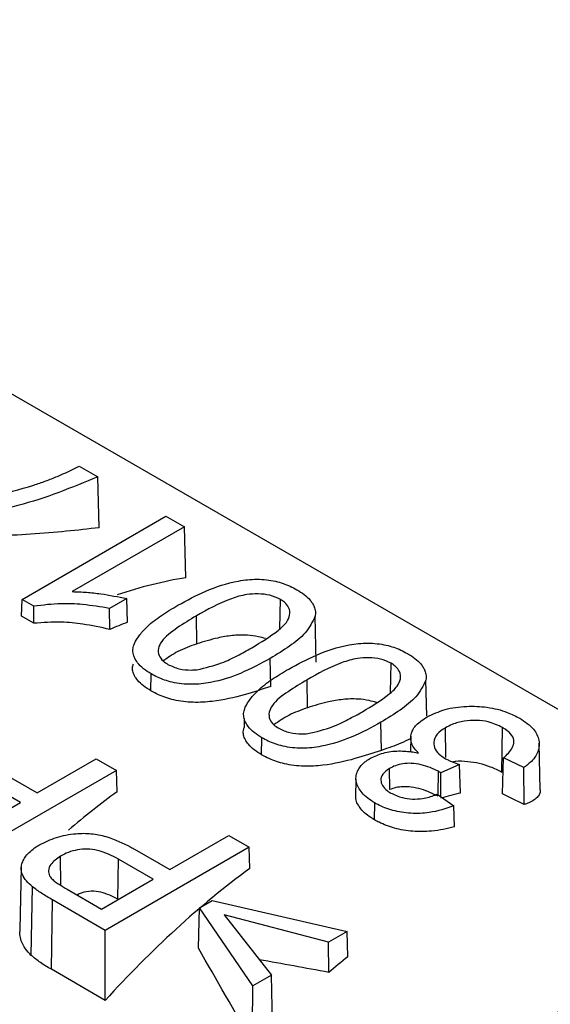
# Paper-space layout 'Sheet2' of a CAD drawing. Header units: millimetres. Extents: x 3 to 471, y 5 to 248.
# Tile 53 of 78: x 79.879 to 80.177, y 152.453 to 153.005. Entities that reach past the tile are written whole.
import ezdxf

# ---------------------------------------------------------------- set-up
doc = ezdxf.new("R2010")
doc.units = ezdxf.units.MM

psp = doc.layouts.new('Sheet2')

# ---------------------------------------------------------------- linework, layer by layer
at = {"color": 7, "linetype": 'Continuous', "lineweight": 25}
for p, q in [((80.34857, 152.52205), (79.51114, 153.00548)), ((79.91283, 152.75494), (79.92318, 152.74897)), ((79.92405, 152.72048), (79.92318, 152.74897)), ((79.88075, 152.68027), (79.96147, 152.72687)), ((79.96147, 152.72687), (79.97181, 152.72089)), ((79.97181, 152.72089), (79.90892, 152.68458)), ((79.97267, 152.69241), (79.97181, 152.72089)), ((79.88047, 152.67083), (79.88075, 152.68027)), ((79.88741, 152.67642), (79.88075, 152.68027)), ((79.88736, 152.66686), (79.88741, 152.67642)), ((79.93944, 152.6807), (79.9299, 152.67519)), ((79.93994, 152.66746), (79.93944, 152.6807)), ((80.02538, 152.66383), (80.02562, 152.68027)), ((79.88736, 152.66686), (79.88047, 152.67083)), ((79.92997, 152.66341), (79.9299, 152.67519)), ((79.97878, 152.65529), (79.97854, 152.67101)), ((80.04573, 152.64496), (80.04519, 152.67075)), ((80.0202, 152.6314), (80.01996, 152.64713)), ((80.08746, 152.62799), (80.08771, 152.64443)), ((79.95304, 152.62894), (79.95319, 152.63845)), ((80.04086, 152.61944), (80.04063, 152.63517)), ((80.1077, 152.61501), (80.10728, 152.63491)), ((80.00551, 152.61854), (80.0055, 152.61819)), ((80.0054, 152.61344), (80.00529, 152.60835)), ((80.08229, 152.59556), (80.08205, 152.61129)), ((80.11844, 152.59162), (80.11819, 152.60826)), ((80.14981, 152.5832), (80.15019, 152.60836)), ((80.01513, 152.59309), (80.01528, 152.60261)), ((80.09879, 152.60355), (80.0986, 152.59473)), ((80.17138, 152.57336), (80.17082, 152.59954)), ((79.88917, 152.57163), (79.92228, 152.59074)), ((79.92228, 152.59074), (79.93366, 152.58417)), ((80.1261, 152.58762), (80.11572, 152.58286)), ((80.1267, 152.57161), (80.1261, 152.58762)), ((80.15027, 152.57112), (80.15083, 152.59126)), ((80.16222, 152.58588), (80.15083, 152.59126)), ((79.93366, 152.58417), (79.85295, 152.53758)), ((79.86939, 152.58304), (79.88917, 152.57163)), ((79.93402, 152.57231), (79.93366, 152.58417)), ((80.08702, 152.57354), (80.08684, 152.58538)), ((80.11414, 152.57055), (80.11434, 152.58378)), ((80.11567, 152.56948), (80.11572, 152.58286)), ((80.16229, 152.5651), (80.16222, 152.58588)), ((79.87985, 152.56625), (79.86038, 152.57749)), ((80.06802, 152.57945), (80.06781, 152.56949)), ((80.11358, 152.57095), (80.12289, 152.56438)), ((79.85088, 152.54952), (79.87985, 152.56625)), ((80.07845, 152.55654), (80.07859, 152.56606)), ((80.12326, 152.55261), (80.12289, 152.56438)), ((79.96367, 152.52861), (79.99678, 152.54773)), ((79.99678, 152.54773), (80.00817, 152.54116)), ((80.00817, 152.54116), (79.92745, 152.49456)), ((79.9439, 152.54003), (79.96367, 152.52861)), ((80.00853, 152.5293), (80.00817, 152.54116)), ((79.90259, 152.51976), (79.90234, 152.53622)), ((79.93456, 152.51198), (79.93489, 152.53448)), ((79.95436, 152.52324), (79.93489, 152.53448)), ((79.88032, 152.53), (79.87958, 152.49507)), ((79.92538, 152.50651), (79.95436, 152.52324)), ((79.88592, 152.48051), (79.88659, 152.51903)), ((79.90611, 152.51764), (79.92538, 152.50651)), ((79.89721, 152.4727), (79.8978, 152.51168)), ((79.92745, 152.49456), (79.8978, 152.51168)), ((79.9347, 152.51189), (79.93456, 152.51198)), ((79.98023, 152.50711), (79.98747, 152.51129)), ((79.98747, 152.51129), (80.06301, 152.49397)), ((79.97966, 152.48456), (79.98023, 152.50711)), ((80.01024, 152.4635), (79.98023, 152.50711)), ((80.05266, 152.48799), (79.9942, 152.50323)), ((79.9942, 152.50323), (80.02058, 152.46947)), ((79.92745, 152.45524), (79.92745, 152.49456)), ((80.06301, 152.49397), (80.05266, 152.48799)), ((80.06356, 152.47976), (80.06301, 152.49397)), ((80.05274, 152.47096), (80.05266, 152.48799)), ((79.92745, 152.45524), (79.89721, 152.4727)), ((80.02058, 152.46947), (80.01024, 152.4635)), ((80.02127, 152.44243), (80.02058, 152.46947)), ((80.00999, 152.43107), (80.01024, 152.4635))]:
    psp.add_line(p, q, dxfattribs=at)
at = {"color": 8, "linetype": 'Continuous', "lineweight": 25}
psp.add_arc((80.39674, 152.1098), 0.40149, 103.4096, 140.5692, dxfattribs=at)
at = {"color": 7, "linetype": 'Continuous', "lineweight": 25}
for centre, major_axis, ratio, start_param, end_param in [((79.87888, 152.31208), (0.20276, 0.36404), 0.587367, 0.434892, 0.570277), ((79.89751, 152.30133), (0.20276, 0.36404), 0.587367, 0.614307, 0.648427), ((79.97822, 152.25473), (0.20276, 0.36404), 0.587367, 0.909397, 1.003614), ((80.06462, 152.20486), (0.24297, 0.33988), 0.650136, 0.642613, 0.67672), ((79.37398, 152.60355), (3.23852, -1.5495), 0.086913, 1.366688, 1.370509), ((80.05273, 152.21172), (0.20276, 0.36404), 0.587367, 0.909397, 1.197933), ((79.85783, 152.32423), (-0.35306, 0.64918), 0.250055, 4.741027, 4.824458), ((80.29754, 152.07039), (1.07, -0.31341), 0.297909, 1.88777, 1.925139), ((80.12102, 152.17229), (0.20276, 0.36404), 0.587367, 0.95511, 0.992673)]:
    psp.add_ellipse(centre, major_axis=major_axis, ratio=ratio, start_param=start_param, end_param=end_param, dxfattribs=at)
for points, knots in [([(79.88732, 152.74434), (79.88958, 152.74511), (79.89412, 152.74664), (79.90277, 152.75008), (79.90881, 152.753), (79.91283, 152.75494)], [0, 0, 0, 0, 0.25026, 0.500627, 1, 1, 1, 1]), ([(79.92318, 152.74897), (79.90878, 152.74302), (79.88106, 152.73157), (79.84523, 152.72644), (79.82694, 152.72575), (79.82487, 152.72567)], [0, 0, 0, 0, 0.489613, 0.942234, 1, 1, 1, 1]), ([(79.81255, 152.73051), (79.82118, 152.73121), (79.83847, 152.73263), (79.86368, 152.73735), (79.87939, 152.742), (79.88732, 152.74434)], [0, 0, 0, 0, 0.330495, 0.6623061, 1, 1, 1, 1]), ([(79.92405, 152.72048), (79.91182, 152.71907), (79.8881, 152.71635), (79.85773, 152.71557), (79.84301, 152.7152)], [0, 0, 0, 0, 0.515689, 1, 1, 1, 1]), ([(79.96822, 152.677), (79.97324, 152.67974), (79.9833, 152.68523), (79.99858, 152.69042), (80.01253, 152.6919), (80.02276, 152.69079), (80.03011, 152.68827), (80.03367, 152.68634), (80.03494, 152.68565)], [0, 0, 0, 0, 0.267915, 0.537999, 0.673588, 0.810207, 0.932334, 1, 1, 1, 1]), ([(79.90892, 152.68458), (79.91161, 152.68451), (79.91698, 152.68436), (79.92729, 152.68317), (79.93463, 152.68168), (79.93944, 152.6807)], [0, 0, 0, 0, 0.2567612, 0.5134609, 1, 1, 1, 1]), ([(80.02562, 152.68027), (80.02373, 152.68114), (80.02009, 152.68282), (80.01323, 152.68349), (80.00567, 152.68308), (79.99318, 152.6792), (79.98472, 152.67447), (79.97854, 152.67101)], [0, 0, 0, 0, 0.129212, 0.248201, 0.364751, 0.535159, 1, 1, 1, 1]), ([(80.03494, 152.68565), (80.03633, 152.68478), (80.03916, 152.68302), (80.04195, 152.68039), (80.0437, 152.67804), (80.04473, 152.67589), (80.04541, 152.67345), (80.04526, 152.67166), (80.04519, 152.67075)], [0, 0, 0, 0, 0.214408, 0.43321, 0.553799, 0.676194, 0.836136, 1, 1, 1, 1]), ([(79.9299, 152.67519), (79.92489, 152.67602), (79.916, 152.67748), (79.9015, 152.67815), (79.89248, 152.67704), (79.88741, 152.67642)], [0, 0, 0, 0, 0.361976, 0.6421071, 1, 1, 1, 1]), ([(79.95319, 152.63845), (79.9517, 152.63938), (79.94868, 152.64127), (79.9457, 152.64433), (79.94382, 152.64729), (79.94292, 152.65002), (79.94288, 152.65283), (79.94402, 152.65635), (79.94674, 152.66047), (79.95154, 152.66582), (79.95881, 152.67139), (79.96507, 152.67512), (79.96822, 152.677)], [0, 0, 0, 0, 0.084751, 0.171807, 0.233044, 0.295868, 0.357182, 0.420516, 0.534782, 0.651667, 0.82434, 1, 1, 1, 1]), ([(80.00958, 152.65309), (80.01477, 152.65621), (80.02207, 152.6606), (80.02913, 152.66694), (80.03127, 152.67143), (80.03077, 152.67541), (80.02853, 152.67841), (80.02644, 152.67975), (80.02562, 152.68027)], [0, 0, 0, 0, 0.404114, 0.568422, 0.700441, 0.832203, 0.934242, 1, 1, 1, 1]), ([(79.97854, 152.67101), (79.97491, 152.66881), (79.96764, 152.66441), (79.9597, 152.65837), (79.95692, 152.6528), (79.95723, 152.64895), (79.9594, 152.64584), (79.96165, 152.64439), (79.96261, 152.64376)], [0, 0, 0, 0, 0.284257, 0.569985, 0.69421, 0.818568, 0.922553, 1, 1, 1, 1]), ([(80.04519, 152.67075), (80.04361, 152.66758), (80.04058, 152.66148), (80.03087, 152.6538), (80.02363, 152.64937), (80.01996, 152.64713)], [0, 0, 0, 0, 0.3494481, 0.6709028, 1, 1, 1, 1]), ([(79.92997, 152.66341), (79.92495, 152.66449), (79.91608, 152.66642), (79.90155, 152.6679), (79.89249, 152.66723), (79.88736, 152.66686)], [0, 0, 0, 0, 0.3618235, 0.638604, 1, 1, 1, 1]), ([(80.01739, 152.65824), (80.01604, 152.65862), (80.01266, 152.65958), (80.00599, 152.66042), (79.99832, 152.66005), (79.9889, 152.65844), (79.9826, 152.65648), (79.97877, 152.65528)], [0, 0, 0, 0, 0.0902984, 0.2249871, 0.42976, 0.6533368, 1, 1, 1, 1]), ([(79.97878, 152.65529), (79.9751, 152.65398), (79.96797, 152.65144), (79.96255, 152.64757), (79.95992, 152.64569)], [0, 0, 0, 0, 0.515325, 1, 1, 1, 1]), ([(80.03031, 152.64116), (80.03533, 152.64389), (80.04539, 152.64938), (80.06067, 152.65458), (80.07462, 152.65606), (80.08485, 152.65495), (80.09219, 152.65243), (80.09576, 152.65049), (80.09702, 152.6498)], [0, 0, 0, 0, 0.267915, 0.537999, 0.673588, 0.810207, 0.932334, 1, 1, 1, 1]), ([(79.97888, 152.64076), (79.98364, 152.6419), (79.99187, 152.64386), (80.00152, 152.64861), (80.00689, 152.65159), (80.00958, 152.65309)], [0, 0, 0, 0, 0.40688, 0.702188, 1, 1, 1, 1]), ([(80.09702, 152.6498), (80.09842, 152.64893), (80.10125, 152.64718), (80.10404, 152.64455), (80.10579, 152.6422), (80.10682, 152.64005), (80.1075, 152.6376), (80.10735, 152.63581), (80.10728, 152.63491)], [0, 0, 0, 0, 0.214408, 0.43321, 0.553799, 0.676194, 0.836136, 1, 1, 1, 1]), ([(79.95304, 152.62894), (79.95161, 152.62983), (79.9487, 152.63163), (79.94573, 152.63451), (79.94376, 152.63731), (79.94279, 152.6399), (79.94259, 152.64225), (79.94309, 152.64362), (79.94329, 152.64418)], [0, 0, 0, 0, 0.206226, 0.417488, 0.574173, 0.734861, 0.89175, 1, 1, 1, 1]), ([(80.01996, 152.64713), (80.01458, 152.6442), (80.00462, 152.63877), (79.98931, 152.63372), (79.97576, 152.63219), (79.96516, 152.63334), (79.95782, 152.63593), (79.95434, 152.63783), (79.95319, 152.63845)], [0, 0, 0, 0, 0.2870403, 0.5311337, 0.6720427, 0.8142279, 0.9385523, 1, 1, 1, 1]), ([(79.96261, 152.64376), (79.96461, 152.64283), (79.96837, 152.64106), (79.97443, 152.6405), (79.97777, 152.6407), (79.97888, 152.64076)], [0, 0, 0, 0, 0.42911, 0.810922, 1, 1, 1, 1]), ([(80.08771, 152.64443), (80.08582, 152.6453), (80.08217, 152.64698), (80.07532, 152.64765), (80.06776, 152.64723), (80.05526, 152.64336), (80.04681, 152.63863), (80.04063, 152.63517)], [0, 0, 0, 0, 0.129212, 0.248201, 0.364751, 0.535159, 1, 1, 1, 1]), ([(80.07167, 152.61725), (80.07686, 152.62037), (80.08416, 152.62475), (80.09122, 152.6311), (80.09336, 152.63559), (80.09286, 152.63956), (80.09062, 152.64257), (80.08853, 152.6439), (80.08771, 152.64443)], [0, 0, 0, 0, 0.404114, 0.568422, 0.700441, 0.832203, 0.934242, 1, 1, 1, 1]), ([(80.01528, 152.60261), (80.01379, 152.60354), (80.01077, 152.60543), (80.00779, 152.60848), (80.0059, 152.61144), (80.00501, 152.61417), (80.00497, 152.61699), (80.00611, 152.6205), (80.00883, 152.62462), (80.01363, 152.62998), (80.02089, 152.63555), (80.02715, 152.63928), (80.03031, 152.64116)], [0, 0, 0, 0, 0.084751, 0.171807, 0.233044, 0.295868, 0.357182, 0.420516, 0.534782, 0.651667, 0.82434, 1, 1, 1, 1]), ([(80.0202, 152.6314), (80.01542, 152.62981), (80.00569, 152.62657), (79.9908, 152.62304), (79.97676, 152.62216), (79.96605, 152.62346), (79.95821, 152.62614), (79.95444, 152.62818), (79.95304, 152.62894)], [0, 0, 0, 0, 0.2566022, 0.5214207, 0.6610193, 0.801929, 0.9267348, 1, 1, 1, 1]), ([(80.04063, 152.63517), (80.037, 152.63297), (80.02972, 152.62857), (80.02178, 152.62253), (80.01901, 152.61695), (80.01932, 152.61311), (80.02148, 152.61), (80.02374, 152.60854), (80.0247, 152.60792)], [0, 0, 0, 0, 0.284257, 0.569985, 0.69421, 0.818568, 0.922553, 1, 1, 1, 1]), ([(80.10728, 152.63491), (80.1057, 152.63173), (80.10267, 152.62564), (80.09296, 152.61796), (80.08572, 152.61353), (80.08205, 152.61129)], [0, 0, 0, 0, 0.349448, 0.670903, 1, 1, 1, 1]), ([(80.07948, 152.6224), (80.07813, 152.62278), (80.07475, 152.62374), (80.06808, 152.62458), (80.06041, 152.62421), (80.05099, 152.6226), (80.04469, 152.62064), (80.04086, 152.61944)], [0, 0, 0, 0, 0.090298, 0.224987, 0.42976, 0.653337, 1, 1, 1, 1]), ([(80.10792, 152.61428), (80.11113, 152.61583), (80.11757, 152.61894), (80.12976, 152.62057), (80.14196, 152.62005), (80.15231, 152.61748), (80.15763, 152.6147), (80.15987, 152.61352)], [0, 0, 0, 0, 0.21461, 0.430848, 0.628567, 0.843218, 1, 1, 1, 1]), ([(80.04087, 152.61944), (80.03719, 152.61814), (80.03006, 152.6156), (80.02464, 152.61172), (80.02201, 152.60984)], [0, 0, 0, 0, 0.5153246, 1, 1, 1, 1]), ([(80.04097, 152.60492), (80.04573, 152.60605), (80.05395, 152.60802), (80.0636, 152.61277), (80.06898, 152.61575), (80.07167, 152.61725)], [0, 0, 0, 0, 0.40688, 0.702188, 1, 1, 1, 1]), ([(80.08205, 152.61129), (80.07667, 152.60836), (80.06671, 152.60292), (80.0514, 152.59788), (80.03785, 152.59634), (80.02725, 152.5975), (80.0199, 152.60008), (80.01643, 152.60198), (80.01528, 152.60261)], [0, 0, 0, 0, 0.28704, 0.531134, 0.672043, 0.814228, 0.938552, 1, 1, 1, 1]), ([(80.10317, 152.59404), (80.10236, 152.59487), (80.10073, 152.59654), (80.09916, 152.59928), (80.09857, 152.60219), (80.09892, 152.60496), (80.10009, 152.60755), (80.10195, 152.60993), (80.10461, 152.6122), (80.10681, 152.61358), (80.10792, 152.61428)], [0, 0, 0, 0, 0.127867, 0.258719, 0.387041, 0.520416, 0.631986, 0.746815, 0.872168, 1, 1, 1, 1]), ([(80.15019, 152.60836), (80.14768, 152.60957), (80.1434, 152.61164), (80.13555, 152.61257), (80.12847, 152.61211), (80.12249, 152.61051), (80.11942, 152.6089), (80.11819, 152.60826)], [0, 0, 0, 0, 0.269274, 0.46119, 0.652886, 0.860693, 1, 1, 1, 1]), ([(80.15987, 152.61352), (80.16135, 152.6126), (80.16434, 152.61072), (80.16759, 152.60761), (80.16971, 152.60439), (80.17079, 152.60122), (80.17093, 152.59797), (80.17016, 152.59475), (80.16845, 152.59159), (80.16622, 152.58911), (80.16403, 152.58723), (80.16282, 152.58634), (80.16222, 152.58588)], [0, 0, 0, 0, 0.12332, 0.249553, 0.353517, 0.460498, 0.564448, 0.671237, 0.778198, 0.888357, 0.944076, 1, 1, 1, 1]), ([(80.01513, 152.59309), (80.01369, 152.59398), (80.01079, 152.59579), (80.00782, 152.59867), (80.00585, 152.60147), (80.00487, 152.60406), (80.00467, 152.60641), (80.00518, 152.60778), (80.00538, 152.60834)], [0, 0, 0, 0, 0.206226, 0.417488, 0.574173, 0.734861, 0.89175, 1, 1, 1, 1]), ([(80.0247, 152.60792), (80.02669, 152.60699), (80.03046, 152.60522), (80.03652, 152.60466), (80.03986, 152.60485), (80.04097, 152.60492)], [0, 0, 0, 0, 0.4291103, 0.8109223, 1, 1, 1, 1]), ([(80.11819, 152.60826), (80.11647, 152.60709), (80.11302, 152.60474), (80.1113, 152.60033), (80.11216, 152.59617), (80.11484, 152.59301), (80.11734, 152.59145), (80.1183, 152.59085)], [0, 0, 0, 0, 0.233781, 0.470108, 0.672246, 0.873811, 1, 1, 1, 1]), ([(80.15083, 152.59126), (80.15271, 152.5931), (80.15563, 152.59596), (80.15702, 152.60045), (80.15571, 152.60416), (80.15288, 152.60673), (80.15073, 152.60803), (80.15019, 152.60836)], [0, 0, 0, 0, 0.337923, 0.524881, 0.713082, 0.927455, 1, 1, 1, 1]), ([(80.09876, 152.60214), (80.09695, 152.60125), (80.09227, 152.59893), (80.08609, 152.59684), (80.08229, 152.59556)], [0, 0, 0, 0, 0.385242, 1, 1, 1, 1]), ([(80.08229, 152.59556), (80.0775, 152.59397), (80.06778, 152.59073), (80.05289, 152.5872), (80.03885, 152.58631), (80.02813, 152.58762), (80.0203, 152.59029), (80.01653, 152.59234), (80.01513, 152.59309)], [0, 0, 0, 0, 0.256602, 0.521421, 0.661019, 0.801929, 0.926735, 1, 1, 1, 1]), ([(80.07615, 152.59116), (80.07846, 152.59224), (80.08308, 152.59442), (80.09174, 152.59547), (80.0985, 152.59494), (80.10208, 152.59425), (80.10317, 152.59404)], [0, 0, 0, 0, 0.303717, 0.609913, 0.881305, 1, 1, 1, 1]), ([(80.07859, 152.56606), (80.07722, 152.56692), (80.07443, 152.56867), (80.07144, 152.5716), (80.06932, 152.57462), (80.0681, 152.57764), (80.06789, 152.58077), (80.06873, 152.58371), (80.07036, 152.5864), (80.07224, 152.58845), (80.07431, 152.59), (80.07554, 152.59077), (80.07615, 152.59116)], [0, 0, 0, 0, 0.125399, 0.253545, 0.362463, 0.474058, 0.583214, 0.696798, 0.790971, 0.887619, 0.943605, 1, 1, 1, 1]), ([(80.11434, 152.58378), (80.11124, 152.5852), (80.10664, 152.58731), (80.09938, 152.58839), (80.09433, 152.58818), (80.09012, 152.58709), (80.08791, 152.58594), (80.08684, 152.58538)], [0, 0, 0, 0, 0.378174, 0.562326, 0.711724, 0.861061, 1, 1, 1, 1]), ([(80.1183, 152.59085), (80.1189, 152.59054), (80.12009, 152.58991), (80.12266, 152.5888), (80.12472, 152.58809), (80.1261, 152.58762)], [0, 0, 0, 0, 0.2511259, 0.5022591, 1, 1, 1, 1]), ([(80.14981, 152.5832), (80.1478, 152.58425), (80.1441, 152.5862), (80.13719, 152.58827), (80.13047, 152.58932), (80.12526, 152.58958), (80.12285, 152.58912), (80.12226, 152.58901)], [0, 0, 0, 0, 0.256199, 0.472371, 0.688192, 0.923851, 1, 1, 1, 1]), ([(80.08684, 152.58538), (80.08537, 152.58435), (80.08263, 152.58242), (80.08172, 152.57887), (80.08263, 152.57569), (80.08492, 152.57331), (80.08685, 152.57208), (80.08758, 152.57162)], [0, 0, 0, 0, 0.256807, 0.478686, 0.67565, 0.878133, 1, 1, 1, 1]), ([(80.11572, 152.58286), (80.1156, 152.58294), (80.11538, 152.5831), (80.11493, 152.58341), (80.11457, 152.58364), (80.11434, 152.58378)], [0, 0, 0, 0, 0.253491, 0.506983, 1, 1, 1, 1]), ([(80.48499, 152.5867), (80.45823, 152.57472), (80.39741, 152.54749), (80.30447, 152.50255), (80.22133, 152.44829), (80.17139, 152.40884), (80.14618, 152.392), (80.14225, 152.38937)], [0, 0, 0, 0, 0.216247, 0.491477, 0.733681, 0.958474, 1, 1, 1, 1]), ([(80.11413, 152.56978), (80.11111, 152.57123), (80.10659, 152.5734), (80.09947, 152.57499), (80.09447, 152.5753), (80.09029, 152.57475), (80.08808, 152.57393), (80.08701, 152.57354)], [0, 0, 0, 0, 0.37276, 0.558569, 0.708465, 0.858272, 1, 1, 1, 1]), ([(80.08758, 152.57162), (80.08964, 152.57063), (80.09319, 152.56892), (80.09966, 152.56804), (80.10613, 152.56846), (80.11067, 152.56978), (80.11319, 152.57079), (80.11358, 152.57095)], [0, 0, 0, 0, 0.277719, 0.477654, 0.677999, 0.949885, 1, 1, 1, 1]), ([(80.17129, 152.57336), (80.17131, 152.57291), (80.17138, 152.57175), (80.17051, 152.57), (80.16871, 152.56812), (80.16635, 152.56676), (80.16409, 152.56579), (80.16289, 152.56533), (80.16229, 152.5651)], [0, 0, 0, 0, 0.12936, 0.335021, 0.554699, 0.780558, 0.890135, 1, 1, 1, 1]), ([(80.07845, 152.55654), (80.07711, 152.55738), (80.07439, 152.55907), (80.07139, 152.56187), (80.06926, 152.56475), (80.06801, 152.5673), (80.06795, 152.56888), (80.06793, 152.5695)], [0, 0, 0, 0, 0.225891, 0.456368, 0.659595, 0.867787, 1, 1, 1, 1]), ([(80.12289, 152.56438), (80.11844, 152.56288), (80.11096, 152.56037), (80.09866, 152.55989), (80.08853, 152.56152), (80.08216, 152.56409), (80.07914, 152.56576), (80.07859, 152.56606)], [0, 0, 0, 0, 0.3140545, 0.5276806, 0.7416924, 0.9529602, 1, 1, 1, 1]), ([(80.12326, 152.55261), (80.11911, 152.55164), (80.11193, 152.54998), (80.09988, 152.54986), (80.08955, 152.5516), (80.08261, 152.55426), (80.07929, 152.55608), (80.07845, 152.55654)], [0, 0, 0, 0, 0.292888, 0.50676, 0.721226, 0.929197, 1, 1, 1, 1]), ([(79.89064, 152.54261), (79.89364, 152.5441), (79.89957, 152.54706), (79.90995, 152.54898), (79.91968, 152.54913), (79.93062, 152.54669), (79.93829, 152.54317), (79.94317, 152.54044), (79.9439, 152.54003)], [0, 0, 0, 0, 0.193671, 0.382777, 0.523926, 0.665123, 0.950014, 1, 1, 1, 1]), ([(79.88659, 152.51903), (79.88539, 152.52009), (79.88295, 152.52224), (79.88092, 152.5255), (79.88019, 152.52854), (79.88037, 152.53117), (79.88132, 152.53375), (79.88294, 152.53635), (79.88534, 152.53896), (79.88808, 152.54105), (79.88998, 152.54221), (79.89064, 152.54261)], [0, 0, 0, 0, 0.145706, 0.295947, 0.395407, 0.497955, 0.597325, 0.698767, 0.816265, 0.936649, 1, 1, 1, 1]), ([(79.93489, 152.53448), (79.93121, 152.53643), (79.92611, 152.53915), (79.91746, 152.54039), (79.91174, 152.53988), (79.90656, 152.53843), (79.90376, 152.53696), (79.90234, 152.53622)], [0, 0, 0, 0, 0.392378, 0.544752, 0.697362, 0.846947, 1, 1, 1, 1]), ([(79.90234, 152.53622), (79.90022, 152.53474), (79.89679, 152.53234), (79.89541, 152.52831), (79.89583, 152.52548), (79.89704, 152.52401), (79.89752, 152.52342)], [0, 0, 0, 0, 0.403748, 0.653524, 0.859439, 1, 1, 1, 1]), ([(79.89752, 152.52342), (79.89814, 152.52288), (79.89937, 152.52182), (79.90227, 152.5199), (79.90458, 152.51854), (79.90611, 152.51764)], [0, 0, 0, 0, 0.2513229, 0.5022885, 1, 1, 1, 1]), ([(79.8978, 152.51168), (79.89678, 152.51228), (79.89473, 152.51349), (79.89084, 152.51586), (79.88827, 152.51778), (79.88659, 152.51903)], [0, 0, 0, 0, 0.258217, 0.516456, 1, 1, 1, 1]), ([(79.93456, 152.51197), (79.93151, 152.51356), (79.92705, 152.51587), (79.91966, 152.51674), (79.9149, 152.51605), (79.91246, 152.5148), (79.9117, 152.51441)], [0, 0, 0, 0, 0.467787, 0.684, 0.902012, 1, 1, 1, 1]), ([(79.88592, 152.48051), (79.88475, 152.4817), (79.88237, 152.48413), (79.88033, 152.4882), (79.87949, 152.49194), (79.87961, 152.49413), (79.87966, 152.49507)], [0, 0, 0, 0, 0.301267, 0.611957, 0.833732, 1, 1, 1, 1]), ([(79.89721, 152.4727), (79.89619, 152.47331), (79.89413, 152.47453), (79.89021, 152.47699), (79.88761, 152.47912), (79.88592, 152.48051)], [0, 0, 0, 0, 0.255085, 0.516161, 1, 1, 1, 1])]:
    psp.add_open_spline(points, degree=3, knots=knots, dxfattribs=at)

doc.saveas('drawing.dxf')
